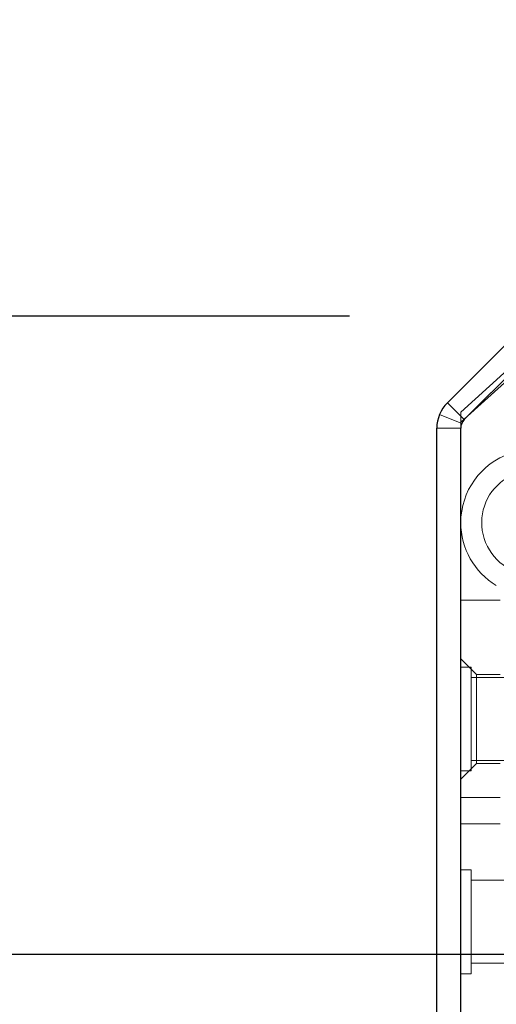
# Model space of a CAD drawing. Header units: inches. Extents: x 0.2 to 10.7, y 0.2 to 7.9.
# Tile 6 of 95: x 3.102 to 3.221, y 2.06 to 2.307. Entities that reach past the tile are written whole.
import ezdxf

# ---------------------------------------------------------------- set-up
doc = ezdxf.new("R2010")
doc.units = ezdxf.units.IN
doc.header["$MEASUREMENT"] = 0
doc.linetypes.add('HIDDEN', pattern=[0.07500000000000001, 0.05, -0.025])
doc.layers.add('DIMENSIONS', color=140, linetype='Continuous')
doc.styles.add('SLDTEXTSTYLE0', font='TXT', dxfattribs={"width": 0.7})
doc.dimstyles.new('SLDDIMSTYLE1', dxfattribs={"dimtxt": 0.0849609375, "dimasz": 0.13, "dimexe": 0, "dimexo": 0.0625, "dimgap": 0.021240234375, "dimtad": 0, "dimtih": 1, "dimtoh": 1, "dimlfac": 12, "dimrnd": 1e-09, "dimzin": 12, "dimdsep": 46, "dimtxsty": 'SLDTEXTSTYLE0', "dimsah": 1, "dimcen": 0.09, "dimadec": 0, "dimazin": 3, "dimtfac": 1, "dimtmove": 0, "dimatfit": 0, "dimfxl": 0, "dimfrac": 2, "dimtolj": 1, "dimtzin": 12, "dimarcsym": 0})

# ---------------------------------------------------------------- blocks, each defined once
blk = doc.blocks.new('_D_22')
at = {"layer": 'DIMENSIONS'}
for p, q in [((2.546887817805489, 2.531878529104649), (2.518357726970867, 2.531878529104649)), ((2.518357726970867, 2.531878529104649), (2.518357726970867, 2.396847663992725)), ((2.79935697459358, 2.531878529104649), (2.827887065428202, 2.531878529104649)), ((2.827887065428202, 2.531878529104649), (2.827887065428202, 2.396847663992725)), ((2.95256431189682, 2.53187853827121), (3.082652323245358, 2.53187853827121)), ((3.082652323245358, 2.53187853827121), (3.082652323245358, 2.232197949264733)), ((2.518357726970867, 2.396847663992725), (2.546887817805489, 2.396847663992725)), ((2.827887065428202, 2.396847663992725), (2.79935697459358, 2.396847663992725)), ((3.18457223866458, 2.232197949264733), (2.957652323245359, 2.232197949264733)), ((3.232050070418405, 2.072142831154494), (2.957652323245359, 2.072142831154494)), ((3.082652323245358, 2.072142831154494), (3.082652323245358, 1.822142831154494))]:
    blk.add_line(p, q, dxfattribs=at)
for points in [[(3.082652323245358, 2.232197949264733), (3.102652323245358, 2.362197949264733), (3.062652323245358, 2.362197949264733)], [(3.082652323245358, 2.072142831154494), (3.062652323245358, 1.942142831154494), (3.102652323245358, 1.942142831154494)]]:
    blk.add_solid(points, dxfattribs=at)
at = {"layer": 'DIMENSIONS', "char_height": 0.08333333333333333, "attachment_point": 1, "style": 'SLDTEXTSTYLE0'}
for s, insert in [('1.92', (2.54688782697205, 2.658320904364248)), ('48.8', (2.546887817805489, 2.504269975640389))]:
    blk.add_mtext(s, dxfattribs=dict(at, insert=insert))

msp = doc.modelspace()

# ---------------------------------------------------------------- linework, layer by layer
at = {"color": 7, "linetype": 'Continuous', "lineweight": 25}
for p, q in [((3.209132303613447, 2.210485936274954), (3.2282082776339, 2.229561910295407)), ((3.232449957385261, 2.225320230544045), (3.213373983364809, 2.206244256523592)), ((3.206496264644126, 1.407864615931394), (3.206496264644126, 2.204121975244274)), ((3.212496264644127, 1.404864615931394), (3.212496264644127, 2.204125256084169))]:
    msp.add_line(p, q, dxfattribs=at)
at = {"color": 7, "linetype": 'HIDDEN', "lineweight": 18}
for p, q in [((3.212496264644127, 2.208120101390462), (3.23332959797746, 2.227001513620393)), ((3.23332959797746, 2.224465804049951), (3.212496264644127, 2.205584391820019)), ((3.213374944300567, 2.206243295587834), (3.23245091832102, 2.225319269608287)), ((3.213374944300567, 2.206243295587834), (3.209132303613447, 2.210485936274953)), ((3.212724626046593, 2.20527002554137), (3.207181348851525, 2.207566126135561)), ((3.212496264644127, 2.205584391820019), (3.212496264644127, 2.208120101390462)), ((3.212496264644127, 2.204125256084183), (3.212496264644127, 2.205584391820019)), ((3.212496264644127, 2.204121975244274), (3.206496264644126, 2.204121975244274)), ((3.222338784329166, 2.161023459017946), (3.212496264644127, 2.161023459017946)), ((3.216433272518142, 2.142352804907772), (3.212496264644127, 2.146289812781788)), ((3.215100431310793, 2.144218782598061), (3.212496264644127, 2.144218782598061)), ((3.215100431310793, 2.131197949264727), (3.215100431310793, 2.144218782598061)), ((3.26457959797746, 2.141614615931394), (3.215100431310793, 2.141614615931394)), ((3.216433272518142, 2.142352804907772), (3.216433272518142, 2.120043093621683)), ((3.222338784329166, 2.142352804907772), (3.216433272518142, 2.142352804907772)), ((3.215100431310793, 2.118177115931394), (3.215100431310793, 2.131197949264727)), ((3.215100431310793, 2.120781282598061), (3.26457959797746, 2.120781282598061)), ((3.212496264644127, 2.116106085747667), (3.216433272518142, 2.120043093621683)), ((3.212496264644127, 2.118177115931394), (3.215100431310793, 2.118177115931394)), ((3.216433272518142, 2.120043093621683), (3.222338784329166, 2.120043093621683)), ((3.222338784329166, 2.111512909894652), (3.212496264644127, 2.111512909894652)), ((3.212496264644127, 2.111512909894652), (3.222338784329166, 2.111512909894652)), ((3.222338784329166, 2.111512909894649), (3.212496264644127, 2.111512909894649)), ((3.212496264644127, 2.111512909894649), (3.222338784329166, 2.111512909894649)), ((3.222338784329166, 2.104951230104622), (3.212496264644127, 2.104951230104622)), ((3.215100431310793, 2.093385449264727), (3.212496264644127, 2.093385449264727)), ((3.215100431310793, 2.080364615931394), (3.215100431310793, 2.093385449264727)), ((3.26457959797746, 2.090781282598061), (3.215100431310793, 2.090781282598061)), ((3.215100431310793, 2.067343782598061), (3.215100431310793, 2.080364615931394)), ((3.215100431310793, 2.069947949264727), (3.26457959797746, 2.069947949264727)), ((3.212496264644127, 2.067343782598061), (3.215100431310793, 2.067343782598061))]:
    msp.add_line(p, q, dxfattribs=at)
at = {"color": 7, "linetype": 'Continuous', "lineweight": 25}
for centre, radius, start in [((3.215496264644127, 2.204121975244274), 0.009000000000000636, 135), ((3.215492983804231, 2.204125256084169), 0.00299671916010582, 134.999999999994)]:
    msp.add_arc(centre, radius, start, 180, dxfattribs=at)
at = {"color": 7, "linetype": 'HIDDEN', "lineweight": 18}
for radius, start, end in [(0.01837270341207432, 255.0000000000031, 180), (0.01312335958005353, 125.2609148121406, 54.73908518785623), (0.01837270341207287, 180, 238.9924169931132)]:
    msp.add_arc((3.2308689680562, 2.180410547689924), radius, start, end, dxfattribs=at)

# ---------------------------------------------------------------- dimensions: what is measured, and where the dimension line sits
at = {"layer": 'DIMENSIONS'}
dim = msp.add_linear_dim(base=(3.082652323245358, 2.232197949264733), p1=(3.282050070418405, 2.072142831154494), p2=(3.23457223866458, 2.232197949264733), angle=90.0000000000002, dimstyle='SLDDIMSTYLE1', dxfattribs=at)
dim.commit()
dim.dimension.update_dxf_attribs({"geometry": '_D_22', "text_midpoint": (3.082652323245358, 2.53187853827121), "dimtype": 160})

doc.saveas('drawing.dxf')
